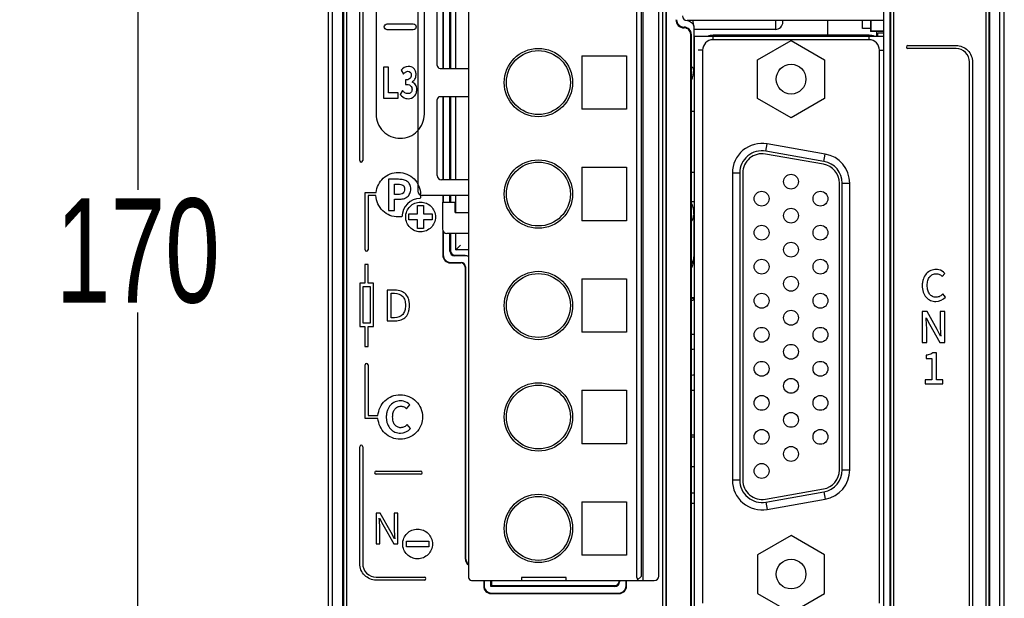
# Model space of a CAD drawing. Header units: millimetres. Extents: x 0 to 1706, y 0 to 575.
# Tile 17 of 32: x 1047 to 1113, y 360 to 399. Entities that reach past the tile are written whole.
import ezdxf

# ---------------------------------------------------------------- set-up
doc = ezdxf.new("R2010")
doc.units = ezdxf.units.MM
doc.header["$LTSCALE"] = 30.734
doc.header["$PDMODE"] = 3
doc.header["$PDSIZE"] = 2
doc.layers.get('0').update_dxf_attribs({"linetype": 'CONTINUOUS'})
doc.layers.get('Defpoints').update_dxf_attribs({"linetype": 'CONTINUOUS'})
for name, color, linetype in [('00_COMPONENTS', 7, 'CONTINUOUS'), ('02___PRT_ALL_AXES', 7, 'CONTINUOUS'), ('03___PRT_ALL_CURVES', 7, 'CONTINUOUS'), ('08_ALL_DRAFTS', 7, 'CONTINUOUS'), ('10_ALL_CHAMFER', 7, 'CONTINUOUS'), ('20_ALL_FEATURES', 7, 'CONTINUOUS'), ('ECAD_04030174', 7, 'CONTINUOUS'), ('ECAD_04070001', 7, 'CONTINUOUS'), ('ECAD_05013116', 7, 'CONTINUOUS'), ('ECAD_05013163', 7, 'CONTINUOUS'), ('ECAD_05020002', 7, 'CONTINUOUS'), ('ECAD_05020004', 7, 'CONTINUOUS'), ('ECAD_05020249', 7, 'CONTINUOUS'), ('ECAD_05025212', 7, 'CONTINUOUS'), ('ECAD_05041001', 7, 'CONTINUOUS'), ('ECAD_06043011', 7, 'CONTINUOUS'), ('ECAD_15160241', 7, 'CONTINUOUS'), ('ECAD_15160269', 7, 'CONTINUOUS'), ('标注', 2, 'CONTINUOUS')]:
    doc.layers.add(name, color=color, linetype=linetype)
doc.styles.get("Standard").update_dxf_attribs({"font": 'txt', "width": 0.707})
doc.dimstyles.get("Standard").update_dxf_attribs({"dimtxt": 7, "dimasz": 4, "dimexe": 2, "dimexo": 0, "dimtad": 0, "dimtih": 1, "dimtoh": 1, "dimdec": 1, "dimdsep": 46, "dimtxsty": 'Standard', "dimcen": 0.09, "dimclrt": 256, "dimadec": 0, "dimazin": 2, "dimtp": 0.01, "dimtm": 0.01, "dimtfac": 1, "dimtdec": 1, "dimtofl": 0, "dimtmove": 0, "dimatfit": 3, "dimfxl": 0, "dimtolj": 1, "dimarcsym": 0})

# ---------------------------------------------------------------- blocks, each defined once
blk = doc.blocks.new('*D89')
at = {"layer": 'Defpoints', "color": 0}
for p in [(1067.671, 467.688), (1054.569, 297.688), (1067.671, 297.688)]:
    blk.add_point(p, dxfattribs=at)
at = {"layer": '标注', "color": 0, "lineweight": -2}
for p, q in [((1067.671, 467.688), (1052.569, 467.688)), ((1054.569, 463.688), (1054.569, 387.263)), ((1054.569, 301.688), (1054.569, 379.013)), ((1067.671, 297.688), (1052.569, 297.688))]:
    blk.add_line(p, q, dxfattribs=at)
at = {"layer": '标注', "color": 0}
for points in [[(1055.236, 463.688), (1053.903, 463.688), (1054.569, 467.688)], [(1053.903, 301.688), (1055.236, 301.688), (1054.569, 297.688)]]:
    blk.add_solid(points, dxfattribs=at)
at = {"layer": '标注', "insert": (1054.569, 383.138), "char_height": 7, "attachment_point": 5}
blk.add_mtext('\\A1;170', dxfattribs=at)

msp = doc.modelspace()

# ---------------------------------------------------------------- linework, layer by layer
at = {"linetype": 'Continuous'}
for p, q in [((1067.371, 467.388), (1067.371, 297.988)), ((1067.671, 293.888), (1067.671, 467.688)), ((1112.571, 297.688), (1112.571, 467.688)), ((1112.871, 297.988), (1112.871, 467.388)), ((1089.898, 322.511), (1089.898, 435.695)), ((1090.098, 435.495), (1090.098, 322.511)), ((1090.12, 435.538), (1090.12, 324.485)), ((1105.245, 322.511), (1105.245, 435.495)), ((1105.445, 322.511), (1105.445, 435.695)), ((1068.371, 298.429), (1068.371, 434.238)), ((1068.414, 434.238), (1068.414, 298.477)), ((1068.614, 434.238), (1068.614, 298.473)), ((1111.629, 434.238), (1111.629, 298.473)), ((1111.829, 434.238), (1111.829, 298.477)), ((1111.871, 434.238), (1111.871, 298.429))]:
    msp.add_line(p, q, dxfattribs=at)
at = {"layer": '00_COMPONENTS', "color": 7, "linetype": 'Continuous'}
for p, q in [((1076.821, 427.788), (1076.821, 361.188)), ((1088.151, 361.188), (1088.151, 427.788)), ((1088.451, 361.288), (1088.451, 427.688)), ((1088.571, 360.988), (1088.571, 427.988)), ((1089.621, 361.288), (1089.621, 427.688)), ((1073.411, 401.788), (1073.411, 387.188)), ((1075.091, 401.038), (1075.091, 395.438)), ((1075.121, 401.038), (1075.121, 395.438)), ((1075.571, 395.438), (1075.571, 401.038)), ((1075.605, 401.038), (1075.605, 395.438)), ((1075.971, 395.438), (1075.971, 401.038)), ((1074.711, 395.638), (1074.711, 400.738)), ((1084.451, 396.288), (1084.451, 392.688)), ((1084.451, 396.288), (1087.451, 396.288)), ((1087.451, 396.288), (1087.451, 392.688)), ((1074.911, 395.438), (1076.821, 395.438)), ((1074.711, 388.238), (1074.711, 393.338)), ((1076.821, 393.538), (1074.911, 393.538)), ((1075.091, 393.538), (1075.091, 387.938)), ((1075.121, 393.538), (1075.121, 387.938)), ((1075.571, 387.938), (1075.571, 393.538)), ((1075.605, 393.538), (1075.605, 387.938)), ((1075.971, 387.938), (1075.971, 393.538)), ((1087.451, 392.688), (1084.451, 392.688)), ((1084.451, 388.788), (1084.451, 385.188)), ((1084.451, 388.788), (1087.451, 388.788)), ((1087.451, 388.788), (1087.451, 385.188)), ((1076.821, 387.938), (1075.011, 387.938)), ((1076.821, 386.888), (1073.711, 386.888)), ((1075.071, 386.438), (1075.071, 384.638)), ((1075.071, 386.438), (1075.921, 386.438)), ((1075.091, 386.888), (1075.091, 386.438)), ((1075.121, 386.888), (1075.121, 386.438)), ((1075.571, 386.438), (1075.571, 386.888)), ((1075.605, 386.888), (1075.605, 386.438)), ((1075.921, 385.738), (1075.921, 386.438)), ((1075.971, 385.738), (1075.971, 386.888)), ((1075.921, 385.738), (1076.821, 385.738)), ((1087.451, 385.188), (1084.451, 385.188)), ((1075.091, 384.532), (1075.091, 382.857)), ((1075.121, 384.472), (1075.121, 382.887)), ((1076.821, 384.338), (1075.371, 384.338)), ((1075.571, 383.138), (1075.571, 384.338)), ((1075.605, 384.338), (1075.605, 383.171)), ((1075.971, 383.238), (1075.971, 384.338)), ((1076.821, 383.238), (1075.971, 383.238)), ((1075.59, 382.358), (1076.292, 382.358)), ((1075.62, 382.388), (1076.322, 382.388)), ((1076.572, 382.838), (1075.871, 382.838)), ((1075.905, 382.871), (1076.605, 382.871)), ((1076.591, 382.058), (1076.591, 362.457)), ((1076.621, 382.088), (1076.621, 362.487)), ((1084.451, 381.288), (1084.451, 377.688)), ((1084.451, 381.288), (1087.451, 381.288)), ((1087.451, 381.288), (1087.451, 377.688)), ((1087.451, 377.688), (1084.451, 377.688)), ((1084.451, 373.788), (1087.451, 373.788)), ((1084.451, 373.788), (1084.451, 370.188)), ((1087.451, 373.788), (1087.451, 370.188)), ((1087.451, 370.188), (1084.451, 370.188)), ((1084.451, 366.288), (1087.451, 366.288)), ((1084.451, 366.288), (1084.451, 362.688)), ((1087.451, 366.288), (1087.451, 362.688)), ((1087.451, 362.688), (1084.451, 362.688)), ((1083.386, 361.188), (1080.386, 361.188)), ((1080.386, 361.188), (1080.386, 360.988)), ((1083.386, 360.988), (1083.386, 361.188)), ((1088.451, 361.288), (1088.151, 360.988)), ((1077.021, 360.988), (1089.321, 360.988)), ((1077.841, 360.988), (1077.841, 360.607)), ((1077.871, 360.988), (1077.871, 360.637)), ((1078.321, 360.588), (1078.321, 360.988)), ((1078.321, 360.588), (1078.355, 360.621)), ((1086.672, 360.588), (1078.321, 360.588)), ((1078.355, 360.988), (1078.355, 360.621)), ((1086.638, 360.621), (1078.355, 360.621)), ((1086.938, 360.988), (1086.938, 360.921)), ((1086.971, 360.988), (1086.971, 360.888)), ((1087.421, 360.637), (1087.421, 360.988)), ((1087.451, 360.607), (1087.451, 360.988)), ((1078.34, 360.108), (1086.952, 360.108)), ((1078.37, 360.138), (1086.922, 360.138))]:
    msp.add_line(p, q, dxfattribs=at)
at = {"layer": '00_COMPONENTS', "linetype": 'Continuous'}
for p, q in [((1104.771, 397.588), (1104.771, 398.668)), ((1093.271, 397.368), (1093.271, 397.668)), ((1103.771, 397.668), (1093.271, 397.668)), ((1103.771, 397.368), (1103.771, 397.668)), ((1103.771, 397.368), (1093.271, 397.368)), ((1096.27, 396.018), (1098.521, 397.318)), ((1098.521, 397.318), (1100.773, 396.018)), ((1092.571, 396.668), (1092.271, 396.668)), ((1092.571, 396.668), (1092.571, 359.468)), ((1104.471, 359.468), (1104.471, 396.668)), ((1104.471, 396.668), (1104.771, 396.668)), ((1096.27, 393.418), (1096.27, 396.018)), ((1100.773, 396.018), (1100.773, 393.418)), ((1098.521, 392.118), (1096.27, 393.418)), ((1100.773, 393.418), (1098.521, 392.118)), ((1096.832, 389.875), (1096.919, 390.367)), ((1100.819, 389.68), (1096.919, 390.367)), ((1100.697, 388.99), (1096.797, 389.678)), ((1100.732, 389.187), (1096.832, 389.875)), ((1100.732, 389.187), (1100.819, 389.68)), ((1094.571, 388.398), (1094.571, 367.738)), ((1095.071, 388.398), (1094.571, 388.398)), ((1095.071, 388.398), (1095.071, 367.738)), ((1095.271, 388.398), (1095.271, 367.738)), ((1101.771, 368.425), (1101.771, 387.71)), ((1101.971, 368.425), (1101.971, 387.71)), ((1101.971, 387.71), (1102.471, 387.71)), ((1102.471, 368.425), (1102.471, 387.71)), ((1101.971, 368.425), (1102.471, 368.425)), ((1095.071, 367.738), (1094.571, 367.738)), ((1096.797, 366.457), (1100.697, 367.145)), ((1096.832, 366.26), (1100.732, 366.948)), ((1096.919, 365.768), (1100.819, 366.456)), ((1100.732, 366.948), (1100.819, 366.456)), ((1096.832, 366.26), (1096.919, 365.768)), ((1098.521, 364.018), (1096.27, 362.718)), ((1100.773, 362.718), (1098.521, 364.018)), ((1096.27, 362.718), (1096.27, 360.118)), ((1100.773, 360.118), (1100.773, 362.718)), ((1096.27, 360.118), (1098.521, 358.818)), ((1098.521, 358.818), (1100.773, 360.118))]:
    msp.add_line(p, q, dxfattribs=at)
at = {"layer": '00_COMPONENTS', "color": 7, "linetype": 'Continuous'}
for points in [[(1075.605, 383.171), (1075.615, 383.093), (1075.645, 383.021), (1075.692, 382.959), (1075.754, 382.911), (1075.826, 382.881), (1075.905, 382.871)], [(1075.971, 383.238), (1075.978, 383.244), (1075.995, 383.261)], [(1075.995, 383.261), (1076.153, 383.419), (1076.209, 383.476), (1076.271, 383.538)], [(1076.605, 382.871), (1076.702, 382.861), (1076.796, 382.833), (1076.821, 382.819)], [(1086.938, 360.921), (1086.929, 360.845), (1086.9, 360.774), (1086.852, 360.71), (1086.788, 360.661), (1086.716, 360.631), (1086.638, 360.621)]]:
    msp.add_lwpolyline(points, dxfattribs=at)
for centre, radius in [((1081.521, 394.488), 2.3), ((1081.521, 394.488), 2.15), ((1081.521, 386.988), 2.3), ((1081.521, 386.988), 2.15), ((1081.521, 379.488), 2.3), ((1081.521, 379.488), 2.15), ((1081.521, 371.988), 2.3), ((1081.521, 371.988), 2.15), ((1081.521, 364.488), 2.3), ((1081.521, 364.488), 2.15)]:
    msp.add_circle(centre, radius, dxfattribs=at)
at = {"layer": '00_COMPONENTS', "linetype": 'Continuous'}
for centre, radius in [((1098.521, 394.718), 1), ((1098.521, 387.823), 0.5), ((1096.541, 386.678), 0.5), ((1100.501, 386.678), 0.5), ((1098.521, 385.533), 0.5), ((1096.541, 384.388), 0.5), ((1100.501, 384.388), 0.5), ((1098.521, 383.243), 0.5), ((1096.541, 382.098), 0.5), ((1100.501, 382.098), 0.5), ((1098.521, 380.953), 0.5), ((1096.541, 379.808), 0.5), ((1100.501, 379.808), 0.5), ((1098.521, 378.663), 0.5), ((1096.541, 377.518), 0.5), ((1100.501, 377.518), 0.5), ((1098.521, 376.373), 0.5), ((1096.541, 375.228), 0.5), ((1100.501, 375.228), 0.5), ((1098.521, 374.083), 0.5), ((1096.541, 372.938), 0.5), ((1100.501, 372.938), 0.5), ((1098.521, 371.793), 0.5), ((1096.541, 370.648), 0.5), ((1100.501, 370.648), 0.5), ((1098.521, 369.503), 0.5), ((1096.541, 368.358), 0.5), ((1098.521, 361.418), 1)]:
    msp.add_circle(centre, radius, dxfattribs=at)
for centre, radius, start, end in [((1093.271, 396.668), 1, 90, 112.40569), ((1103.771, 396.668), 1, 67.59357, 90), ((1093.271, 396.668), 0.7, 90, 180), ((1103.771, 396.668), 0.7, 0, 90), ((1096.571, 388.398), 2, 80, 180), ((1096.571, 388.398), 1.5, 80, 180), ((1096.571, 388.398), 1.3, 79.9999, 180.0001), ((1100.471, 387.71), 2, 0, 80), ((1100.471, 387.71), 1.3, 359.99995, 80.00005), ((1100.471, 387.71), 1.5, 0, 80), ((1100.471, 368.425), 1.3, 279.99995, 0.00005), ((1100.471, 368.425), 1.5, 280, 0), ((1100.471, 368.425), 2, 280, 0), ((1096.571, 367.738), 2, 180, 280), ((1096.571, 367.738), 1.5, 180, 280), ((1096.571, 367.738), 1.3, 179.9999, 280.0001)]:
    msp.add_arc(centre, radius, start, end, dxfattribs=at)
at = {"layer": '00_COMPONENTS', "color": 7, "linetype": 'Continuous'}
for centre, radius, start, end in [((1074.911, 395.638), 0.2, 180, 270), ((1074.911, 393.338), 0.2, 90, 180), ((1075.011, 388.238), 0.3, 180, 270), ((1073.711, 387.188), 0.3, 180, 270), ((1075.371, 384.638), 0.3, 180, 270), ((1077.021, 361.188), 0.2, 180, 270), ((1089.321, 361.288), 0.3, 270, 0)]:
    msp.add_arc(centre, radius, start, end, dxfattribs=at)
for centre, major_axis, ratio, start_param, end_param in [((1075.872, 383.138), (0.212, 0.212), 0.998891, 2.356749, 3.926436), ((1075.592, 382.859), (0.355, 0.355), 0.996419, 2.357988, 3.925197), ((1075.622, 382.889), (0.355, 0.355), 0.996419, 2.357988, 3.925197), ((1076.291, 382.057), (0.213, 0.213), 0.996419, -0.783605, 0.783605), ((1076.321, 382.087), (-0.213, -0.213), 0.996419, 2.357988, 3.925197), ((1076.571, 382.337), (0.354, 0.354), 0.998891, 0.259458, 0.784843), ((1077.092, 362.459), (0.355, 0.355), 0.996419, 2.357988, 3.356048), ((1077.122, 362.489), (0.355, 0.355), 0.996419, -3.925197, -3.001836), ((1088.351, 361.188), (0, 0.2), 1, -4.712389, -3.926991), ((1078.342, 360.609), (0.355, 0.355), 0.996419, 2.357988, 3.925197), ((1078.372, 360.639), (0.355, 0.355), 0.996419, -3.925197, -2.357988), ((1086.671, 360.888), (-0.212, 0.212), 0.998891, 2.356749, 3.926436), ((1086.92, 360.639), (-0.355, 0.355), 0.996419, -3.925197, -2.357988), ((1086.95, 360.609), (-0.355, 0.355), 0.996419, 2.357988, 3.925197)]:
    msp.add_ellipse(centre, major_axis=major_axis, ratio=ratio, start_param=start_param, end_param=end_param, dxfattribs=at)
at = {"layer": '02___PRT_ALL_AXES', "linetype": 'Continuous'}
for p, q in [((1091.821, 373.795), (1092.021, 373.795)), ((1091.821, 370.795), (1092.021, 370.795))]:
    msp.add_line(p, q, dxfattribs=at)
at = {"layer": '03___PRT_ALL_CURVES', "linetype": 'Continuous'}
for p, q in [((1067.371, 467.388), (1067.371, 298.429)), ((1112.871, 298.429), (1112.871, 467.388))]:
    msp.add_line(p, q, dxfattribs=at)
at = {"layer": '08_ALL_DRAFTS', "linetype": 'Continuous'}
msp.add_line((1105.184, 326.268), (1105.184, 430.238), dxfattribs=at)
at = {"layer": '10_ALL_CHAMFER', "linetype": 'Continuous'}
for p, q in [((1091.321, 398.168), (1091.321, 398.218)), ((1091.771, 327.268), (1091.771, 397.718)), ((1091.771, 397.718), (1091.821, 397.718)), ((1091.821, 327.268), (1091.821, 397.718))]:
    msp.add_line(p, q, dxfattribs=at)
for centre, radius, start, end in [((1091.321, 398.718), 0.55, 180, 270.00001), ((1091.321, 398.718), 0.5, 180, 270.00001), ((1091.321, 397.718), 0.5, 0, 90), ((1091.321, 397.718), 0.45, 0, 90.00001)]:
    msp.add_arc(centre, radius, start, end, dxfattribs=at)
at = {"layer": '20_ALL_FEATURES', "linetype": 'Continuous'}
for p, q in [((1069.499, 389.238), (1069.499, 426.863)), ((1069.699, 426.863), (1069.699, 389.238)), ((1070.599, 411.613), (1070.599, 392.363)), ((1073.849, 392.363), (1073.849, 411.613)), ((1071.349, 398.438), (1073.099, 398.438)), ((1104.771, 397.588), (1104.771, 398.668)), ((1073.099, 398.038), (1071.349, 398.038)), ((1106.379, 396.978), (1109.629, 396.978)), ((1109.629, 396.778), (1106.379, 396.778)), ((1071.108, 395.532), (1071.108, 393.444)), ((1071.432, 395.532), (1071.108, 395.532)), ((1071.432, 393.793), (1071.432, 395.532)), ((1110.529, 328.464), (1110.529, 395.878)), ((1110.729, 395.878), (1110.729, 328.464)), ((1072.277, 395.315), (1072.441, 395.061)), ((1072.57, 394.665), (1072.57, 394.366)), ((1072.089, 393.793), (1071.432, 393.793)), ((1072.089, 393.444), (1072.089, 393.793)), ((1072.38, 393.957), (1072.229, 393.695)), ((1071.108, 393.444), (1072.089, 393.444)), ((1071.428, 387.978), (1071.428, 385.89)), ((1072.114, 387.978), (1071.428, 387.978)), ((1071.845, 386.962), (1071.845, 387.648)), ((1071.845, 387.648), (1072.083, 387.648)), ((1069.857, 383.238), (1069.857, 387.088)), ((1069.857, 387.088), (1070.599, 387.088)), ((1072.097, 386.962), (1071.845, 386.962)), ((1070.057, 386.888), (1070.057, 383.238)), ((1070.593, 386.888), (1070.057, 386.888)), ((1071.845, 385.89), (1071.845, 386.632)), ((1071.845, 386.632), (1072.125, 386.632)), ((1071.428, 385.89), (1071.845, 385.89)), ((1072.809, 385.242), (1072.809, 385.645)), ((1072.809, 385.645), (1073.388, 385.645)), ((1073.388, 385.645), (1073.388, 386.209)), ((1073.388, 386.209), (1073.796, 386.209)), ((1073.796, 386.209), (1073.796, 385.645)), ((1073.796, 385.645), (1074.374, 385.645)), ((1074.374, 385.645), (1074.374, 385.242)), ((1073.388, 385.242), (1072.809, 385.242)), ((1073.388, 384.678), (1073.388, 385.242)), ((1073.796, 385.242), (1073.796, 384.678)), ((1074.374, 385.242), (1073.796, 385.242)), ((1073.796, 384.678), (1073.388, 384.678)), ((1069.846, 382.238), (1069.846, 380.988)), ((1070.069, 382.238), (1069.846, 382.238)), ((1070.069, 380.988), (1070.069, 382.238)), ((1108.699, 381.443), (1108.877, 381.652)), ((1069.499, 380.988), (1069.499, 378.085)), ((1069.846, 380.988), (1069.499, 380.988)), ((1070.415, 380.988), (1070.069, 380.988)), ((1070.415, 378.085), (1070.415, 380.988)), ((1069.722, 378.308), (1069.722, 380.764)), ((1069.722, 380.764), (1070.192, 380.764)), ((1070.192, 380.764), (1070.192, 378.308)), ((1071.351, 380.522), (1071.351, 378.453)), ((1071.871, 380.522), (1071.351, 380.522)), ((1071.614, 378.668), (1071.614, 380.31)), ((1071.614, 380.31), (1071.848, 380.31)), ((1108.92, 380.06), (1108.745, 380.266)), ((1107.339, 379.085), (1107.339, 377.008)), ((1107.675, 379.085), (1107.339, 379.085)), ((1108.364, 377.866), (1107.675, 379.085)), ((1108.553, 379.085), (1108.553, 378.117)), ((1108.863, 379.085), (1108.553, 379.085)), ((1108.863, 377.008), (1108.863, 379.085)), ((1070.192, 378.308), (1069.722, 378.308)), ((1071.351, 378.453), (1071.882, 378.453)), ((1071.848, 378.668), (1071.614, 378.668)), ((1107.621, 378.668), (1107.839, 378.233)), ((1069.499, 378.085), (1069.846, 378.085)), ((1069.846, 378.085), (1069.846, 376.738)), ((1070.069, 376.738), (1070.069, 378.085)), ((1070.069, 378.085), (1070.415, 378.085)), ((1107.65, 377.008), (1107.65, 377.987)), ((1107.839, 378.233), (1108.527, 377.008)), ((1108.581, 377.426), (1108.364, 377.866)), ((1107.339, 377.008), (1107.65, 377.008)), ((1108.527, 377.008), (1108.863, 377.008)), ((1069.846, 376.738), (1070.069, 376.738)), ((1107.621, 376.138), (1107.621, 375.932)), ((1107.621, 375.932), (1107.994, 375.932)), ((1107.994, 375.932), (1107.994, 374.487)), ((1108.318, 376.296), (1108.073, 376.296)), ((1108.318, 374.487), (1108.318, 376.296)), ((1069.857, 371.888), (1069.857, 375.488)), ((1070.057, 375.488), (1070.057, 372.088)), ((1107.539, 374.487), (1107.539, 374.219)), ((1107.994, 374.487), (1107.539, 374.487)), ((1108.725, 374.487), (1108.318, 374.487)), ((1108.725, 374.219), (1108.725, 374.487)), ((1107.539, 374.219), (1108.725, 374.219)), ((1072.651, 372.538), (1072.871, 372.803)), ((1070.728, 371.888), (1069.857, 371.888)), ((1070.057, 372.088), (1070.728, 372.088)), ((1072.911, 371.212), (1072.69, 371.471)), ((1069.499, 362.113), (1069.499, 369.988)), ((1069.699, 369.988), (1069.699, 362.113)), ((1070.599, 368.338), (1073.599, 368.338)), ((1073.599, 368.138), (1070.599, 368.138)), ((1070.599, 365.522), (1070.599, 363.453)), ((1070.87, 365.522), (1070.599, 365.522)), ((1070.828, 365.186), (1071.051, 364.76)), ((1071.624, 364.218), (1070.87, 365.522)), ((1071.824, 365.522), (1071.824, 364.447)), ((1072.072, 365.522), (1071.824, 365.522)), ((1072.072, 363.453), (1072.072, 365.522)), ((1070.848, 363.453), (1070.848, 364.54)), ((1071.051, 364.76), (1071.804, 363.453)), ((1071.844, 363.792), (1071.624, 364.218)), ((1070.599, 363.453), (1070.848, 363.453)), ((1071.804, 363.453), (1072.072, 363.453)), ((1072.64, 363.243), (1072.64, 363.643)), ((1072.64, 363.643), (1074.14, 363.643)), ((1074.14, 363.243), (1072.64, 363.243)), ((1074.14, 363.643), (1074.14, 363.243)), ((1070.599, 361.213), (1073.849, 361.213)), ((1073.849, 361.013), (1070.599, 361.013))]:
    msp.add_line(p, q, dxfattribs=at)
for centre, radius, start, end in [((1106.379, 396.878), 0.1, 90, 270), ((1069.599, 389.238), 0.1, 180, 0), ((1073.592, 385.444), 1.25, 90.94677, 179.05323), ((1069.957, 383.238), 0.1, 180, 0), ((1069.957, 375.488), 0.1, 0, 180), ((1069.599, 369.988), 0.1, 0, 180), ((1070.599, 368.238), 0.1, 90, 270), ((1073.599, 368.238), 0.1, 270, 90), ((1073.849, 361.113), 0.1, 270, 90)]:
    msp.add_arc(centre, radius, start, end, dxfattribs=at)
for points in [[(1071.349, 398.038), (1071.298, 398.038), (1071.192, 398.081), (1071.128, 398.238), (1071.192, 398.394), (1071.298, 398.438), (1071.349, 398.438)], [(1073.099, 398.438), (1073.15, 398.438), (1073.257, 398.394), (1073.321, 398.238), (1073.257, 398.081), (1073.15, 398.038), (1073.099, 398.038)], [(1072.763, 395.571), (1072.58, 395.571), (1072.398, 395.452), (1072.277, 395.315)], [(1108.273, 379.761), (1108.511, 379.761), (1108.764, 379.881), (1108.92, 380.06)], [(1107.65, 377.987), (1107.65, 378.215), (1107.625, 378.441), (1107.607, 378.668)], [(1108.553, 378.117), (1108.553, 377.886), (1108.577, 377.656), (1108.595, 377.426)], [(1072.245, 370.904), (1072.489, 370.904), (1072.751, 371.026), (1072.911, 371.212)], [(1070.848, 364.54), (1070.848, 364.756), (1070.828, 364.971), (1070.817, 365.186)], [(1071.824, 364.447), (1071.824, 364.228), (1071.843, 364.01), (1071.858, 363.792)]]:
    msp.add_open_spline(points, degree=3, dxfattribs=at)
for points, knots in [([(1109.629, 396.978), (1109.91, 396.978), (1110.493, 396.742), (1110.729, 396.158), (1110.729, 395.878)], [0, 0, 0, 0, 0.500005, 1, 1, 1, 1]), ([(1110.529, 395.878), (1110.529, 396.107), (1110.336, 396.585), (1109.859, 396.778), (1109.629, 396.778)], [0, 0, 0, 0, 0.499994, 1, 1, 1, 1]), ([(1073.017, 394.538), (1073.098, 394.58), (1073.209, 394.68), (1073.278, 394.862), (1073.296, 395.043), (1073.268, 395.246), (1073.121, 395.5), (1072.898, 395.571), (1072.763, 395.571)], [0, 0, 0, 0, 0.191916, 0.292075, 0.403127, 0.571989, 0.715346, 1, 1, 1, 1]), ([(1072.441, 395.061), (1072.484, 395.111), (1072.57, 395.2), (1072.747, 395.271), (1072.902, 395.207), (1072.957, 395.089), (1072.969, 394.978), (1072.956, 394.864), (1072.917, 394.797), (1072.895, 394.772)], [0, 0, 0, 0, 0.204192, 0.377969, 0.558333, 0.653175, 0.767079, 0.900821, 1, 1, 1, 1]), ([(1072.895, 394.772), (1072.89, 394.766), (1072.81, 394.683), (1072.677, 394.665), (1072.57, 394.665)], [0, 0, 0, 0, 0.069692, 1, 1, 1, 1]), ([(1072.57, 394.366), (1072.692, 394.366), (1072.944, 394.356), (1073.017, 394.12), (1073.017, 394.033)], [0, 0, 0, 0, 0.584766, 1, 1, 1, 1]), ([(1072.771, 393.404), (1072.915, 393.404), (1073.149, 393.492), (1073.315, 393.759), (1073.351, 393.987), (1073.327, 394.192), (1073.239, 394.391), (1073.108, 394.492), (1073.017, 394.524)], [0, 0, 0, 0, 0.275824, 0.421127, 0.588033, 0.708559, 0.813191, 1, 1, 1, 1]), ([(1072.229, 393.695), (1072.314, 393.57), (1072.5, 393.426), (1072.712, 393.404), (1072.771, 393.404)], [0, 0, 0, 0, 0.718108, 1, 1, 1, 1]), ([(1073.017, 394.033), (1073.017, 393.957), (1072.972, 393.794), (1072.739, 393.718), (1072.528, 393.793), (1072.426, 393.899), (1072.38, 393.957)], [0, 0, 0, 0, 0.261595, 0.505931, 0.745181, 1, 1, 1, 1]), ([(1070.599, 392.363), (1070.599, 391.948), (1070.871, 391.297), (1071.582, 390.825), (1072.224, 390.693), (1072.867, 390.825), (1073.578, 391.297), (1073.849, 391.948), (1073.849, 392.363)], [0, 0, 0, 0, 0.247559, 0.371556, 0.5, 0.628444, 0.752441, 1, 1, 1, 1]), ([(1070.599, 387.088), (1070.633, 387.445), (1070.904, 387.984), (1071.533, 388.373), (1072.103, 388.482), (1072.685, 388.365), (1073.179, 388.03), (1073.513, 387.537), (1073.609, 387.058), (1073.585, 386.776), (1073.571, 386.693)], [0, 0, 0, 0, 0.225574, 0.339193, 0.456918, 0.581697, 0.702161, 0.822626, 0.947405, 1, 1, 1, 1]), ([(1072.083, 387.648), (1072.194, 387.648), (1072.369, 387.641), (1072.512, 387.474), (1072.529, 387.322), (1072.511, 387.169), (1072.386, 386.987), (1072.208, 386.962), (1072.097, 386.962)], [0, 0, 0, 0, 0.267856, 0.372105, 0.49634, 0.623864, 0.733873, 1, 1, 1, 1]), ([(1072.125, 386.632), (1072.231, 386.632), (1072.434, 386.654), (1072.707, 386.779), (1072.862, 386.971), (1072.923, 387.161), (1072.937, 387.324), (1072.923, 387.487), (1072.864, 387.675), (1072.704, 387.859), (1072.425, 387.963), (1072.222, 387.978), (1072.114, 387.978)], [0, 0, 0, 0, 0.133174, 0.252788, 0.368262, 0.431101, 0.501214, 0.572687, 0.634757, 0.74605, 0.864009, 1, 1, 1, 1]), ([(1072.342, 385.464), (1072.26, 385.45), (1071.802, 385.411), (1070.941, 385.748), (1070.607, 386.514), (1070.593, 386.888)], [0, 0, 0, 0, 0.100608, 0.55103, 1, 1, 1, 1]), ([(1073.547, 384.444), (1073.429, 384.45), (1073.184, 384.505), (1072.867, 384.719), (1072.645, 385.048), (1072.565, 385.444), (1072.645, 385.839), (1072.867, 386.168), (1073.197, 386.39), (1073.459, 386.443), (1073.592, 386.443)], [0, 0, 0, 0, 0.114686, 0.239259, 0.363839, 0.492869, 0.621889, 0.746449, 0.870964, 1, 1, 1, 1]), ([(1073.592, 386.443), (1073.725, 386.443), (1073.987, 386.39), (1074.317, 386.168), (1074.539, 385.839), (1074.619, 385.444), (1074.539, 385.048), (1074.317, 384.719), (1073.987, 384.496), (1073.71, 384.44), (1073.562, 384.444), (1073.547, 384.444)], [0, 0, 0, 0, 0.125439, 0.246487, 0.367577, 0.492997, 0.618426, 0.739534, 0.860639, 0.986064, 1, 1, 1, 1]), ([(1108.287, 381.914), (1108.162, 381.914), (1107.911, 381.867), (1107.595, 381.638), (1107.43, 381.344), (1107.362, 381.066), (1107.345, 380.83), (1107.361, 380.596), (1107.427, 380.32), (1107.588, 380.029), (1107.902, 379.805), (1108.149, 379.761), (1108.273, 379.761)], [0, 0, 0, 0, 0.118041, 0.23328, 0.357438, 0.426879, 0.502942, 0.579045, 0.648006, 0.77014, 0.883163, 1, 1, 1, 1]), ([(1107.892, 381.46), (1107.936, 381.507), (1108.058, 381.598), (1108.287, 381.647), (1108.525, 381.594), (1108.647, 381.496), (1108.699, 381.443)], [0, 0, 0, 0, 0.213467, 0.493013, 0.750773, 1, 1, 1, 1]), ([(1108.877, 381.652), (1108.771, 381.768), (1108.568, 381.89), (1108.349, 381.914), (1108.287, 381.914)], [0, 0, 0, 0, 0.718326, 1, 1, 1, 1]), ([(1108.745, 380.266), (1108.686, 380.202), (1108.583, 380.116), (1108.418, 380.056), (1108.245, 380.037), (1108.029, 380.08), (1107.825, 380.256), (1107.707, 380.524), (1107.674, 380.841), (1107.709, 381.157), (1107.805, 381.363), (1107.879, 381.447), (1107.892, 381.46)], [0, 0, 0, 0, 0.113443, 0.169037, 0.227731, 0.338216, 0.445025, 0.565621, 0.711333, 0.855603, 0.976114, 1, 1, 1, 1]), ([(1071.848, 380.31), (1072.044, 380.31), (1072.373, 380.212), (1072.528, 379.885), (1072.57, 379.675), (1072.58, 379.495), (1072.57, 379.315), (1072.528, 379.103), (1072.374, 378.774), (1072.044, 378.668), (1071.848, 378.668)], [0, 0, 0, 0, 0.238004, 0.355535, 0.423148, 0.498669, 0.57406, 0.642031, 0.761004, 1, 1, 1, 1]), ([(1071.882, 378.453), (1072.022, 378.453), (1072.289, 378.489), (1072.624, 378.71), (1072.779, 379), (1072.838, 379.268), (1072.852, 379.495), (1072.838, 379.721), (1072.779, 379.987), (1072.622, 380.275), (1072.281, 380.489), (1072.013, 380.522), (1071.871, 380.522)], [0, 0, 0, 0, 0.130673, 0.244314, 0.361399, 0.427231, 0.499827, 0.572485, 0.637957, 0.753889, 0.867454, 1, 1, 1, 1]), ([(1108.073, 376.296), (1107.976, 376.236), (1107.823, 376.18), (1107.667, 376.146), (1107.621, 376.138)], [0, 0, 0, 0, 0.709733, 1, 1, 1, 1]), ([(1070.728, 372.088), (1070.752, 372.453), (1071.017, 373.011), (1071.655, 373.414), (1072.232, 373.527), (1072.817, 373.409), (1073.311, 373.075), (1073.645, 372.581), (1073.733, 372.143), (1073.722, 371.899), (1073.718, 371.855)], [0, 0, 0, 0, 0.233877, 0.351491, 0.473353, 0.600168, 0.722586, 0.845004, 0.971819, 1, 1, 1, 1]), ([(1072.259, 373.071), (1072.132, 373.071), (1071.876, 373.023), (1071.549, 372.796), (1071.373, 372.5), (1071.3, 372.218), (1071.282, 371.979), (1071.299, 371.74), (1071.37, 371.459), (1071.541, 371.167), (1071.866, 370.948), (1072.118, 370.904), (1072.245, 370.904)], [0, 0, 0, 0, 0.117763, 0.23378, 0.357968, 0.427116, 0.502889, 0.579156, 0.647938, 0.769704, 0.883128, 1, 1, 1, 1]), ([(1072.871, 372.803), (1072.758, 372.921), (1072.549, 373.046), (1072.322, 373.071), (1072.259, 373.071)], [0, 0, 0, 0, 0.720806, 1, 1, 1, 1]), ([(1072.69, 371.471), (1072.635, 371.412), (1072.506, 371.305), (1072.265, 371.247), (1072.027, 371.296), (1071.842, 371.457), (1071.734, 371.702), (1071.703, 371.992), (1071.736, 372.283), (1071.826, 372.47), (1071.894, 372.547), (1071.906, 372.559)], [0, 0, 0, 0, 0.114656, 0.231489, 0.340209, 0.446149, 0.566273, 0.711903, 0.855983, 0.976276, 1, 1, 1, 1]), ([(1071.906, 372.559), (1071.947, 372.602), (1072.056, 372.684), (1072.265, 372.73), (1072.485, 372.679), (1072.6, 372.587), (1072.651, 372.538)], [0, 0, 0, 0, 0.211195, 0.482148, 0.743999, 1, 1, 1, 1]), ([(1073.718, 371.855), (1073.705, 371.7), (1073.62, 371.357), (1073.311, 370.901), (1072.817, 370.567), (1072.232, 370.449), (1071.655, 370.561), (1071.017, 370.965), (1070.752, 371.522), (1070.728, 371.888)], [0, 0, 0, 0, 0.104525, 0.234255, 0.363985, 0.498374, 0.627515, 0.752154, 1, 1, 1, 1]), ([(1073.346, 362.444), (1073.228, 362.45), (1072.983, 362.505), (1072.666, 362.719), (1072.443, 363.048), (1072.364, 363.444), (1072.443, 363.839), (1072.666, 364.168), (1072.995, 364.39), (1073.257, 364.443), (1073.39, 364.443)], [0, 0, 0, 0, 0.114663, 0.239234, 0.363822, 0.492884, 0.621882, 0.746457, 0.870986, 1, 1, 1, 1]), ([(1073.39, 364.443), (1073.524, 364.443), (1073.785, 364.39), (1074.115, 364.168), (1074.338, 363.839), (1074.417, 363.444), (1074.338, 363.048), (1074.115, 362.719), (1073.786, 362.496), (1073.509, 362.44), (1073.361, 362.444), (1073.346, 362.444)], [0, 0, 0, 0, 0.125464, 0.246515, 0.367596, 0.492985, 0.618435, 0.73953, 0.860621, 0.986068, 1, 1, 1, 1]), ([(1070.599, 361.013), (1070.319, 361.013), (1069.735, 361.249), (1069.499, 361.832), (1069.499, 362.113)], [0, 0, 0, 0, 0.500078, 1, 1, 1, 1]), ([(1069.699, 362.113), (1069.699, 361.883), (1069.893, 361.406), (1070.37, 361.213), (1070.599, 361.213)], [0, 0, 0, 0, 0.499905, 1, 1, 1, 1])]:
    msp.add_open_spline(points, degree=3, knots=knots, dxfattribs=at)
at = {"layer": 'ECAD_04030174', "linetype": 'Continuous'}
for p, q in [((1091.821, 366.888), (1092.021, 366.888)), ((1091.821, 366.188), (1092.021, 366.188))]:
    msp.add_line(p, q, dxfattribs=at)
at = {"layer": 'ECAD_04070001', "linetype": 'Continuous'}
for p, q in [((1091.971, 398.288), (1091.971, 395.333)), ((1091.971, 385.597), (1091.971, 382.778))]:
    msp.add_line(p, q, dxfattribs=at)
for centre, radius, start, end in [((1090.328, 398.288), 1.643, 359.99388, 13.38244), ((1090.316, 395.335), 1.655, 335.55091, 359.96008)]:
    msp.add_arc(centre, radius, start, end, dxfattribs=at)
for points, knots in [([(1091.576, 398.668), (1091.635, 398.641), (1091.739, 398.586), (1091.852, 398.504), (1091.915, 398.436), (1091.947, 398.387), (1091.967, 398.338), (1091.971, 398.304), (1091.971, 398.288)], [0, 0, 0, 0, 0.340074, 0.611579, 0.724381, 0.824397, 0.91481, 1, 1, 1, 1]), ([(1091.971, 395.333), (1091.971, 395.354), (1091.964, 395.396), (1091.934, 395.456), (1091.886, 395.516), (1091.845, 395.551), (1091.822, 395.569)], [0, 0, 0, 0, 0.20858, 0.435923, 0.696577, 1, 1, 1, 1]), ([(1091.83, 386.35), (1091.876, 386.231), (1091.947, 385.983), (1091.971, 385.726), (1091.971, 385.597)], [0, 0, 0, 0, 0.496892, 1, 1, 1, 1]), ([(1091.822, 385.133), (1091.869, 385.204), (1091.926, 385.318), (1091.965, 385.479), (1091.971, 385.558), (1091.971, 385.597)], [0, 0, 0, 0, 0.519421, 0.762351, 1, 1, 1, 1]), ([(1091.971, 382.778), (1091.971, 382.739), (1091.965, 382.66), (1091.926, 382.499), (1091.869, 382.385), (1091.822, 382.314)], [0, 0, 0, 0, 0.237649, 0.480578, 1, 1, 1, 1]), ([(1091.971, 382.778), (1091.971, 382.65), (1091.947, 382.394), (1091.876, 382.147), (1091.831, 382.028)], [0, 0, 0, 0, 0.503131, 1, 1, 1, 1])]:
    msp.add_open_spline(points, degree=3, knots=knots, dxfattribs=at)
at = {"layer": 'ECAD_05013116', "linetype": 'Continuous'}
for p, q in [((1100.971, 398.668), (1100.971, 397.668)), ((1091.821, 388.458), (1092.021, 388.458)), ((1091.821, 386.485), (1092.021, 386.485))]:
    msp.add_line(p, q, dxfattribs=at)
at = {"layer": 'ECAD_05013163', "linetype": 'Continuous'}
for p, q in [((1097.471, 398.668), (1097.471, 398.064)), ((1097.971, 398.564), (1097.971, 398.668)), ((1097.471, 398.064), (1091.971, 398.064))]:
    msp.add_line(p, q, dxfattribs=at)
msp.add_arc((1097.471, 398.564), 0.5, 270, 0, dxfattribs=at)
at = {"layer": 'ECAD_05020002', "linetype": 'Continuous'}
for p, q in [((1103.321, 398.126), (1103.321, 398.668)), ((1103.871, 398.126), (1103.321, 398.126))]:
    msp.add_line(p, q, dxfattribs=at)
at = {"layer": 'ECAD_05020004', "linetype": 'Continuous'}
for p, q in [((1103.871, 398.668), (1103.871, 397.922)), ((1103.901, 398.668), (1103.901, 397.952)), ((1104.741, 398.668), (1104.741, 397.952)), ((1103.871, 397.922), (1103.901, 397.952)), ((1104.771, 397.922), (1103.871, 397.922)), ((1104.741, 397.952), (1103.901, 397.952))]:
    msp.add_line(p, q, dxfattribs=at)
at = {"layer": 'ECAD_05020249', "linetype": 'Continuous'}
for p, q in [((1104.271, 397.922), (1104.271, 397.665)), ((1104.371, 397.737), (1104.271, 397.737)), ((1104.271, 397.665), (1104.371, 397.665))]:
    msp.add_line(p, q, dxfattribs=at)
at = {"layer": 'ECAD_05025212', "linetype": 'Continuous'}
for p, q in [((1104.271, 397.588), (1104.271, 397.601)), ((1104.271, 397.601), (1104.371, 397.601)), ((1104.371, 397.601), (1104.371, 397.801)), ((1104.771, 397.801), (1104.371, 397.801))]:
    msp.add_line(p, q, dxfattribs=at)
at = {"layer": 'ECAD_05041001', "linetype": 'Continuous'}
for p, q in [((1092.021, 370.637), (1091.821, 370.637)), ((1091.971, 368.637), (1091.821, 368.637))]:
    msp.add_line(p, q, dxfattribs=at)
for centre, radius, start, end in [((1089.889, 407.878), 30.39, 273.66001, 274.02461), ((1089.927, 406.318), 29.825, 273.65568, 274.0308), ((1090.965, 380.596), 5.858, 278.43451, 280.39162), ((1091.971, 370.637), 2, 270, 271.44164)]:
    msp.add_arc(centre, radius, start, end, dxfattribs=at)
for points, knots in [([(1091.823, 380.04), (1091.84, 380.037), (1091.906, 380.027), (1091.973, 380.016), (1092.022, 380.007)], [0, 0, 0, 0, 0.25282, 1, 1, 1, 1]), ([(1091.823, 379.826), (1091.845, 379.833), (1091.883, 379.844), (1091.925, 379.862), (1091.95, 379.878), (1091.962, 379.889), (1091.969, 379.9), (1091.971, 379.907), (1091.971, 379.911)], [0, 0, 0, 0, 0.381432, 0.668056, 0.777472, 0.866369, 0.938316, 1, 1, 1, 1]), ([(1091.971, 379.911), (1091.971, 379.915), (1091.97, 379.922), (1091.962, 379.933), (1091.951, 379.943), (1091.928, 379.958), (1091.888, 379.976), (1091.853, 379.987), (1091.832, 379.993)], [0, 0, 0, 0, 0.063015, 0.135947, 0.225369, 0.334865, 0.620583, 1, 1, 1, 1])]:
    msp.add_open_spline(points, degree=3, knots=knots, dxfattribs=at)
at = {"layer": 'ECAD_06043011', "linetype": 'Continuous'}
for p, q in [((1091.971, 396.135), (1092.021, 396.135)), ((1091.821, 392.555), (1092.021, 392.555))]:
    msp.add_line(p, q, dxfattribs=at)
at = {"layer": 'ECAD_15160241', "linetype": 'Continuous'}
for q in [(1104.771, 429.788), (1091.521, 398.668)]:
    msp.add_line((1104.771, 398.668), q, dxfattribs=at)
msp.add_arc((1091.521, 398.968), 0.3, 180, 270, dxfattribs=at)
at = {"layer": 'ECAD_15160269', "linetype": 'Continuous'}
for p, q in [((1092.021, 358.448), (1092.021, 397.588)), ((1104.771, 397.588), (1092.021, 397.588)), ((1104.771, 358.448), (1104.771, 397.588))]:
    msp.add_line(p, q, dxfattribs=at)

# ---------------------------------------------------------------- dimensions: what is measured, and where the dimension line sits
at = {"layer": '标注'}
dim = msp.add_linear_dim(base=(1054.569, 297.688), p1=(1067.671, 467.688), p2=(1067.671, 297.688), angle=90, dimstyle='Standard', override={"dimtxsty": 'Standard'}, dxfattribs=at)
dim.commit()
dim.dimension.update_dxf_attribs({"geometry": '*D89', "text_midpoint": (1054.569, 383.138), "dimtype": 160})

doc.saveas('drawing.dxf')
